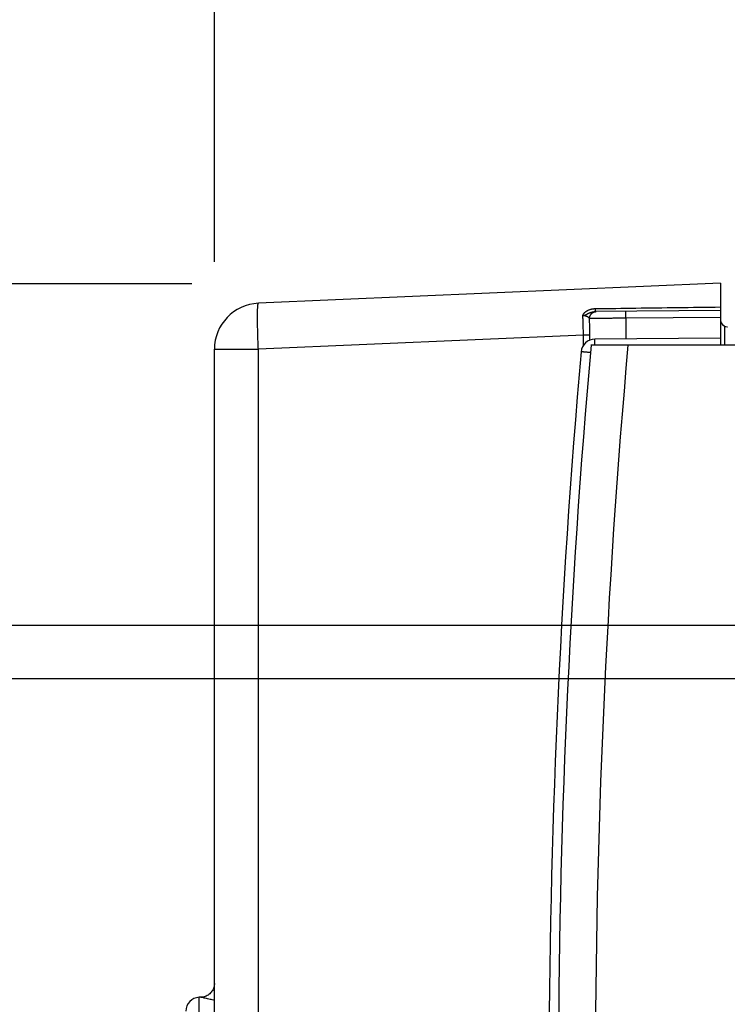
# Model space of a CAD drawing. Header units: inches. Extents: x 0 to 34, y 0 to 22.
# Tile 59 of 109: x 14.9 to 16.5, y 16.7 to 18.8. Entities that reach past the tile are written whole.
import ezdxf

# ---------------------------------------------------------------- set-up
doc = ezdxf.new("R2010")
doc.units = ezdxf.units.IN
doc.header["$LTSCALE"] = 1.87
doc.header["$MEASUREMENT"] = 0
doc.layers.get('0').update_dxf_attribs({"linetype": 'CONTINUOUS'})
doc.layers.add('DIMENSIONS', color=7, linetype='CONTINUOUS')
doc.styles.get("Standard").update_dxf_attribs({"font": 'txt', "width": 0.8})
doc.dimstyles.new('DIMSTYLE_1', dxfattribs={"dimtxt": 0.125, "dimasz": 0.18, "dimexe": 0.18, "dimexo": 0.0625, "dimgap": 0.09, "dimtad": 0, "dimtih": 1, "dimtoh": 1, "dimdec": 3, "dimzin": 4, "dimdsep": 46, "dimtxsty": 'STANDARD', "dimblk": '_FILLED', "dimblk1": '_FILLED', "dimblk2": '_FILLED', "dimcen": 0.09, "dimadec": 0, "dimazin": 0, "dimtp": 0.01, "dimtm": 0.01, "dimtfac": 1, "dimtdec": 3, "dimtofl": 0, "dimtmove": 0, "dimatfit": 3, "dimldrblk": '_FILLED', "dimfxl": 1, "dimtolj": 1, "dimtzin": 4, "dimarcsym": 0})

# ---------------------------------------------------------------- blocks, each defined once
blk = doc.blocks.new('_FILLED')
at = {"color": 0, "linetype": 'BYBLOCK'}
blk.add_solid([(0, 0), (-1, 0.174), (-1, -0.174)], dxfattribs=at)
blk = doc.blocks.new('*D10')
at = {"layer": 'DIMENSIONS', "color": 2, "linetype": 'CONTINUOUS'}
for p, q in [((15.3368, 18.3), (15.3368, 19.1235)), ((17.5364, 17.4584), (17.5364, 19.1235)), ((15.3368, 18.9985), (14.9768, 18.9985)), ((17.5364, 18.9985), (17.8964, 18.9985))]:
    blk.add_line(p, q, dxfattribs=at)
at = {"layer": 'DIMENSIONS', "color": 2, "linetype": 'CONTINUOUS', "xscale": 0.18, "yscale": 0.18, "zscale": 0.18}
blk.add_blockref('_FILLED', (15.3368, 18.9985), dxfattribs=at)
at = {"layer": 'DIMENSIONS', "color": 2, "linetype": 'CONTINUOUS', "xscale": 0.18, "yscale": 0.18, "zscale": 0.18, "rotation": 180}
blk.add_blockref('_FILLED', (17.5364, 18.9985), dxfattribs=at)
at = {"layer": 'DIMENSIONS', "color": 2, "linetype": 'CONTINUOUS', "width": 0.8}
for s, p in [('2.200', (15.7313, 18.936)), ('[', (16.3563, 18.936)), ('55.87', (16.4563, 18.936)), (']', (16.9563, 18.936))]:
    blk.add_text(s, height=0.125, dxfattribs=at).set_placement(p)
blk = doc.blocks.new('*D11')
at = {"layer": 'DIMENSIONS', "color": 2, "linetype": 'CONTINUOUS'}
for p, q in [((15.3368, 18.2949), (15.3368, 19.8735)), ((18.1388, 17.6052), (18.1388, 19.8735)), ((15.3368, 19.7485), (16.0152, 19.7485)), ((18.1388, 19.7485), (17.4652, 19.7485))]:
    blk.add_line(p, q, dxfattribs=at)
at = {"layer": 'DIMENSIONS', "color": 2, "linetype": 'CONTINUOUS', "xscale": 0.18, "yscale": 0.18, "zscale": 0.18, "rotation": 180}
blk.add_blockref('_FILLED', (15.3368, 19.7485), dxfattribs=at)
at = {"layer": 'DIMENSIONS', "color": 2, "linetype": 'CONTINUOUS', "xscale": 0.18, "yscale": 0.18, "zscale": 0.18}
blk.add_blockref('_FILLED', (18.1388, 19.7485), dxfattribs=at)
at = {"layer": 'DIMENSIONS', "color": 2, "linetype": 'CONTINUOUS', "width": 0.8}
for s, p in [('2.802', (16.0777, 19.686)), ('[', (16.7027, 19.686)), (']', (17.3027, 19.686)), ('71.17', (16.8027, 19.686))]:
    blk.add_text(s, height=0.125, dxfattribs=at).set_placement(p)
blk = doc.blocks.new('*D13')
at = {"layer": 'DIMENSIONS', "color": 2, "linetype": 'CONTINUOUS'}
for p, q in [((15.2855, 18.2468), (13.6498, 18.2468)), ((13.7748, 18.2468), (13.7748, 17.8174)), ((13.7748, 17.388), (13.7748, 17.8174)), ((13.7748, 17.8174), (13.7748, 16.9618)), ((17.4631, 17.388), (13.6498, 17.388)), ((13.7748, 16.9618), (13.2928, 16.9618))]:
    blk.add_line(p, q, dxfattribs=at)
at = {"layer": 'DIMENSIONS', "color": 2, "linetype": 'CONTINUOUS', "xscale": 0.18, "yscale": 0.18, "zscale": 0.18}
for p, rotation in [((13.7748, 18.2468), 90), ((13.7748, 17.388), 270)]:
    blk.add_blockref('_FILLED', p, dxfattribs=dict(at, rotation=rotation))
at = {"layer": 'DIMENSIONS', "color": 2, "linetype": 'CONTINUOUS', "width": 0.8}
for s, p in [('[', (12.5303, 16.8993)), (']', (13.1303, 16.8993)), ('.859', (12.0053, 16.8993)), ('21.82', (12.6303, 16.8993))]:
    blk.add_text(s, height=0.125, dxfattribs=at).set_placement(p)
blk = doc.blocks.new('*D14')
at = {"layer": 'DIMENSIONS', "color": 2, "linetype": 'CONTINUOUS'}
for p, q in [((14.5248, 18.6606), (14.1321, 18.6606)), ((14.5248, 17.8754), (14.5248, 18.6606)), ((15.288, 18.2468), (14.3998, 18.2468)), ((14.5248, 18.2468), (14.5248, 17.8754)), ((14.5248, 17.504), (14.5248, 17.8754)), ((18.0225, 17.504), (14.3998, 17.504))]:
    blk.add_line(p, q, dxfattribs=at)
at = {"layer": 'DIMENSIONS', "color": 2, "linetype": 'CONTINUOUS', "xscale": 0.18, "yscale": 0.18, "zscale": 0.18}
for p, rotation in [((14.5248, 18.2468), 90), ((14.5248, 17.504), 270)]:
    blk.add_blockref('_FILLED', p, dxfattribs=dict(at, rotation=rotation))
at = {"layer": 'DIMENSIONS', "color": 2, "linetype": 'CONTINUOUS', "width": 0.8}
for s, p in [('.743', (12.8446, 18.5981)), ('[', (13.3696, 18.5981)), ('18.87', (13.4696, 18.5981)), (']', (13.9696, 18.5981))]:
    blk.add_text(s, height=0.125, dxfattribs=at).set_placement(p)

msp = doc.modelspace()

# ---------------------------------------------------------------- linework, layer by layer
at = {"color": 7, "linetype": 'CONTINUOUS'}
for p, q in [((16.4368, 18.2485), (15.4324, 18.2046)), ((16.4368, 18.2485), (16.4368, 18.1135)), ((16.4368, 18.189), (16.1644, 18.1866)), ((16.4368, 18.174), (16.2311, 18.1722)), ((16.2311, 18.1722), (16.2311, 18.1272)), ((16.4467, 18.1135), (16.4467, 18.1539)), ((16.4467, 18.1539), (16.4518, 18.1538)), ((16.1388, 18.1355), (15.4324, 18.1047)), ((16.1388, 18.1129), (16.1388, 18.1355)), ((16.1529, 18.1355), (16.1388, 18.1355)), ((16.1529, 18.1245), (16.1529, 18.1355)), ((16.4368, 18.129), (16.1637, 18.1266)), ((15.3368, 14.9232), (15.3368, 18.1047)), ((15.3368, 18.1047), (15.4324, 18.1047)), ((15.4324, 14.9232), (15.4324, 18.1047)), ((18.0788, 18.1135), (16.1554, 18.1135)), ((15.3037, 16.3329), (15.3037, 16.695))]:
    msp.add_line(p, q, dxfattribs=at)
msp.add_lwpolyline([(15.3368, 16.7251), (15.3367, 16.7233), (15.3365, 16.721), (15.3361, 16.7187), (15.3355, 16.7164), (15.3347, 16.7142), (15.3338, 16.712), (15.3327, 16.71), (15.3314, 16.708), (15.33, 16.7061), (15.3285, 16.7044), (15.3268, 16.7028), (15.325, 16.7013), (15.3231, 16.6999), (15.3211, 16.6987), (15.319, 16.6977), (15.3168, 16.6968), (15.3145, 16.6961), (15.3123, 16.6956), (15.31, 16.6953), (15.3076, 16.6951), (15.3058, 16.6951)], dxfattribs=at)
for centre, radius, start, end in [((15.4368, 18.1047), 0.1, 92.5, 180.0096), ((16.4518, 18.1688), 0.015, 180, 269.5), ((16.164, 18.0966), 0.03, 90.5, 174.9474), ((34.0642, 16.514), 18, 174.94741, 185.05259), ((34.1646, 16.514), 18.08, 174.92453, 185.07547), ((34.1646, 16.514), 18, 174.90191, 185.09809), ((15.3048, 16.665), 0.03, 92, 180)]:
    msp.add_arc(centre, radius, start, end, dxfattribs=at)
for points, knots in [([(15.4324, 18.1047), (15.4323, 18.1066), (15.4322, 18.1105), (15.4319, 18.1163), (15.4317, 18.122), (15.4315, 18.1277), (15.4313, 18.1333), (15.4312, 18.1388), (15.431, 18.1442), (15.4309, 18.1494), (15.4308, 18.1545), (15.4307, 18.1595), (15.4307, 18.1642), (15.4306, 18.1688), (15.4306, 18.1731), (15.4306, 18.1772), (15.4306, 18.1811), (15.4307, 18.1847), (15.4307, 18.188), (15.4308, 18.1911), (15.4309, 18.1938), (15.431, 18.1963), (15.4312, 18.1984), (15.4313, 18.2003), (15.4315, 18.2018), (15.4317, 18.203), (15.4319, 18.2038), (15.4321, 18.2044), (15.4323, 18.2046), (15.4324, 18.2046)], [0, 0, 0, 0, 0.057968, 0.115734, 0.173104, 0.229885, 0.285885, 0.340915, 0.39479, 0.447329, 0.498356, 0.547697, 0.595188, 0.640669, 0.683986, 0.724995, 0.763559, 0.799548, 0.832842, 0.863332, 0.890916, 0.915505, 0.937021, 0.9554, 0.97059, 0.982562, 0.991322, 0.996963, 1, 1, 1, 1]), ([(16.1378, 18.1777), (16.1378, 18.1777), (16.1378, 18.1779), (16.1379, 18.1781), (16.138, 18.1784), (16.138, 18.1787), (16.1381, 18.179), (16.1383, 18.1793), (16.1384, 18.1797), (16.1386, 18.18), (16.1388, 18.1804), (16.139, 18.1809), (16.1393, 18.1814), (16.1396, 18.1819), (16.14, 18.1824), (16.1405, 18.183), (16.141, 18.1837), (16.1416, 18.1844), (16.1424, 18.1851), (16.1433, 18.1859), (16.1443, 18.1867), (16.1455, 18.1876), (16.147, 18.1885), (16.1487, 18.1894), (16.1506, 18.1903), (16.1528, 18.1911), (16.1551, 18.1918), (16.1575, 18.1924), (16.16, 18.1928), (16.1626, 18.193), (16.1643, 18.1931), (16.1652, 18.1931)], [0, 0, 0, 0, 0.005351, 0.012206, 0.020239, 0.029266, 0.03912, 0.049686, 0.060999, 0.0732, 0.086562, 0.101426, 0.117982, 0.13635, 0.156616, 0.179032, 0.203944, 0.231748, 0.262886, 0.297808, 0.337183, 0.381872, 0.432694, 0.490352, 0.554396, 0.623044, 0.694852, 0.76875, 0.844358, 0.921451, 1, 1, 1, 1]), ([(16.1378, 18.1777), (16.1381, 18.1776), (16.1387, 18.1778), (16.1395, 18.178), (16.1405, 18.1782), (16.1414, 18.1785), (16.1425, 18.179), (16.1436, 18.1795), (16.1448, 18.1802), (16.1462, 18.1809), (16.1478, 18.1817), (16.1496, 18.1827), (16.1516, 18.1836), (16.1538, 18.1845), (16.1561, 18.1853), (16.1583, 18.1859), (16.1604, 18.1863), (16.1624, 18.1865), (16.1638, 18.1866), (16.1644, 18.1866)], [0, 0, 0, 0, 0.029901, 0.060764, 0.093912, 0.130097, 0.16975, 0.213135, 0.261515, 0.316453, 0.379021, 0.449981, 0.530397, 0.618196, 0.704376, 0.784177, 0.859233, 0.930941, 1, 1, 1, 1]), ([(16.1522, 18.1716), (16.1522, 18.1721), (16.1523, 18.173), (16.1525, 18.1744), (16.1528, 18.1757), (16.1532, 18.177), (16.1538, 18.1783), (16.1544, 18.1795), (16.1552, 18.1806), (16.1561, 18.1817), (16.157, 18.1827), (16.1581, 18.1835), (16.1592, 18.1843), (16.1604, 18.185), (16.1617, 18.1856), (16.163, 18.186), (16.1638, 18.1862), (16.1643, 18.1863)], [0, 0, 0, 0, 0.066809, 0.133639, 0.200459, 0.267261, 0.334039, 0.400788, 0.467503, 0.534183, 0.600826, 0.667433, 0.734004, 0.800542, 0.867051, 0.933535, 1, 1, 1, 1]), ([(16.1644, 18.1866), (16.1645, 18.1866), (16.1645, 18.1867), (16.1646, 18.1869), (16.1647, 18.1871), (16.1648, 18.1875), (16.1648, 18.1881), (16.1649, 18.1887), (16.165, 18.1894), (16.165, 18.1902), (16.1651, 18.1911), (16.1652, 18.1921), (16.1652, 18.1928), (16.1652, 18.1931)], [0, 0, 0, 0, 0.016035, 0.045504, 0.09102, 0.152904, 0.230926, 0.3246, 0.433267, 0.556122, 0.692239, 0.840578, 1, 1, 1, 1]), ([(16.1645, 18.1864), (16.1648, 18.1864), (16.1657, 18.1866), (16.1666, 18.1866), (16.167, 18.1866)], [0, 0, 0, 0, 0.469497, 1, 1, 1, 1]), ([(16.1652, 18.1931), (16.1945, 18.1935), (16.2539, 18.1943), (16.3444, 18.1955), (16.4057, 18.1963), (16.4368, 18.1967)], [0, 0, 0, 0, 0.323232, 0.656646, 1, 1, 1, 1]), ([(16.2311, 18.1722), (16.2311, 18.1726), (16.2311, 18.1735), (16.231, 18.1749), (16.231, 18.1763), (16.231, 18.1776), (16.231, 18.1788), (16.231, 18.18), (16.231, 18.1812), (16.231, 18.1822), (16.231, 18.1832), (16.231, 18.1841), (16.231, 18.1849), (16.231, 18.1856), (16.231, 18.1861), (16.231, 18.1865), (16.231, 18.1869), (16.2311, 18.187), (16.231, 18.1872), (16.2311, 18.1872)], [0, 0, 0, 0, 0.092257, 0.183725, 0.273626, 0.361193, 0.445677, 0.52636, 0.602552, 0.673603, 0.738908, 0.79791, 0.850105, 0.895049, 0.932359, 0.961717, 0.982876, 0.99566, 1, 1, 1, 1]), ([(16.1522, 18.1716), (16.1522, 18.1718), (16.152, 18.1721), (16.1516, 18.1727), (16.151, 18.1732), (16.1503, 18.1738), (16.1494, 18.1743), (16.1485, 18.1749), (16.1475, 18.1754), (16.1464, 18.1758), (16.1453, 18.1763), (16.1442, 18.1766), (16.1431, 18.1769), (16.142, 18.1772), (16.1409, 18.1774), (16.1399, 18.1775), (16.1388, 18.1776), (16.1382, 18.1777), (16.1378, 18.1777)], [0, 0, 0, 0, 0.034301, 0.075649, 0.124538, 0.180735, 0.243365, 0.311081, 0.382295, 0.455496, 0.529098, 0.601685, 0.672617, 0.741618, 0.808664, 0.873907, 0.937608, 1, 1, 1, 1]), ([(16.1388, 18.1355), (16.1389, 18.1373), (16.1389, 18.1409), (16.1388, 18.1462), (16.1387, 18.1516), (16.1385, 18.1569), (16.1384, 18.1622), (16.1382, 18.1674), (16.138, 18.1726), (16.1379, 18.176), (16.1378, 18.1777)], [0, 0, 0, 0, 0.126125, 0.253066, 0.380251, 0.507104, 0.633053, 0.75753, 0.879978, 1, 1, 1, 1]), ([(16.2311, 18.1722), (16.2295, 18.1722), (16.2262, 18.1721), (16.2214, 18.1721), (16.2166, 18.1721), (16.2119, 18.172), (16.2073, 18.172), (16.2027, 18.172), (16.1983, 18.1719), (16.1939, 18.1719), (16.1897, 18.1719), (16.1857, 18.1718), (16.1818, 18.1718), (16.1782, 18.1718), (16.1747, 18.1718), (16.1714, 18.1717), (16.1683, 18.1717), (16.1655, 18.1717), (16.1629, 18.1717), (16.1606, 18.1717), (16.1585, 18.1717), (16.1567, 18.1716), (16.1552, 18.1716), (16.154, 18.1716), (16.153, 18.1716), (16.1525, 18.1716), (16.1522, 18.1716)], [0, 0, 0, 0, 0.061412, 0.122566, 0.183238, 0.243205, 0.302249, 0.360153, 0.416702, 0.47169, 0.524916, 0.576184, 0.625307, 0.672105, 0.716407, 0.758047, 0.796873, 0.832742, 0.86552, 0.895089, 0.921341, 0.944181, 0.963529, 0.979316, 0.991487, 1, 1, 1, 1]), ([(16.1529, 18.1355), (16.1529, 18.1376), (16.1529, 18.1417), (16.1528, 18.1478), (16.1527, 18.1538), (16.1526, 18.1598), (16.1524, 18.1658), (16.1523, 18.1697), (16.1522, 18.1716)], [0, 0, 0, 0, 0.169766, 0.339226, 0.507667, 0.67438, 0.838705, 1, 1, 1, 1]), ([(16.1636, 18.1135), (16.1636, 18.1137), (16.1636, 18.1146), (16.1636, 18.116), (16.1636, 18.1177), (16.1636, 18.1193), (16.1636, 18.1208), (16.1636, 18.1221), (16.1636, 18.1233), (16.1637, 18.1242), (16.1637, 18.1251), (16.1637, 18.1257), (16.1637, 18.1262), (16.1637, 18.1264), (16.1637, 18.1266), (16.1637, 18.1266)], [0, 0, 0, 0, 0.057206, 0.198188, 0.330017, 0.45188, 0.563025, 0.662768, 0.750495, 0.825665, 0.887816, 0.936568, 0.971623, 0.99278, 1, 1, 1, 1]), ([(16.1541, 18.0974), (16.1536, 18.0975), (16.1523, 18.0976), (16.1504, 18.0978), (16.1483, 18.0979), (16.1464, 18.0981), (16.1446, 18.0983), (16.1429, 18.0984), (16.1413, 18.0986), (16.1398, 18.0987), (16.1385, 18.0988), (16.1374, 18.0989), (16.1364, 18.099), (16.1356, 18.0991), (16.135, 18.0991), (16.1345, 18.0992), (16.1343, 18.0992), (16.1341, 18.0992), (16.1341, 18.0992)], [0, 0, 0, 0, 0.082785, 0.188679, 0.290648, 0.387838, 0.479474, 0.56505, 0.644123, 0.71626, 0.781037, 0.838041, 0.886898, 0.927294, 0.958969, 0.981725, 0.995427, 1, 1, 1, 1]), ([(15.3367, 16.6887), (15.3338, 16.6892), (15.327, 16.6904), (15.318, 16.6923), (15.3108, 16.6946), (15.3071, 16.6949), (15.3058, 16.695)], [0, 0, 0, 0, 0.285663, 0.653776, 0.868638, 1, 1, 1, 1])]:
    msp.add_open_spline(points, degree=3, knots=knots, dxfattribs=at)
for points in [[(16.1643, 18.1863), (16.1643, 18.1863), (16.1644, 18.1864), (16.1645, 18.1864)], [(15.3058, 16.695), (15.3051, 16.695), (15.3044, 16.695), (15.3037, 16.695)]]:
    msp.add_open_spline(points, degree=3, dxfattribs=at)

# ---------------------------------------------------------------- dimensions: what is measured, and where the dimension line sits
at = {"layer": 'DIMENSIONS', "color": 2, "linetype": 'CONTINUOUS'}
for base, p1, p2, picture, middle in [((18.1388, 19.7485), (15.3368, 18.2949), (18.1388, 17.6052), '*D11', (16.7402, 19.7485)), ((17.5364, 18.9985), (15.3368, 18.3), (17.5364, 17.4584), '*D10', (16.3938, 18.9985))]:
    dim = msp.add_linear_dim(base=base, p1=p1, p2=p2, dimstyle='DIMSTYLE_1', dxfattribs=at)
    dim.commit()
    dim.dimension.update_dxf_attribs({"geometry": picture, "text_midpoint": middle, "dimtype": 160})
for base, p1, p2, picture, middle in [((14.5248, 17.504), (15.288, 18.2468), (18.0225, 17.504), '*D14', (13.4571, 18.6606)), ((13.7748, 17.388), (15.2855, 18.2468), (17.4631, 17.388), '*D13', (12.6178, 16.9618))]:
    dim = msp.add_linear_dim(base=base, p1=p1, p2=p2, angle=270, dimstyle='DIMSTYLE_1', dxfattribs=at)
    dim.commit()
    dim.dimension.update_dxf_attribs({"geometry": picture, "text_midpoint": middle, "dimtype": 160})

doc.saveas('drawing.dxf')
